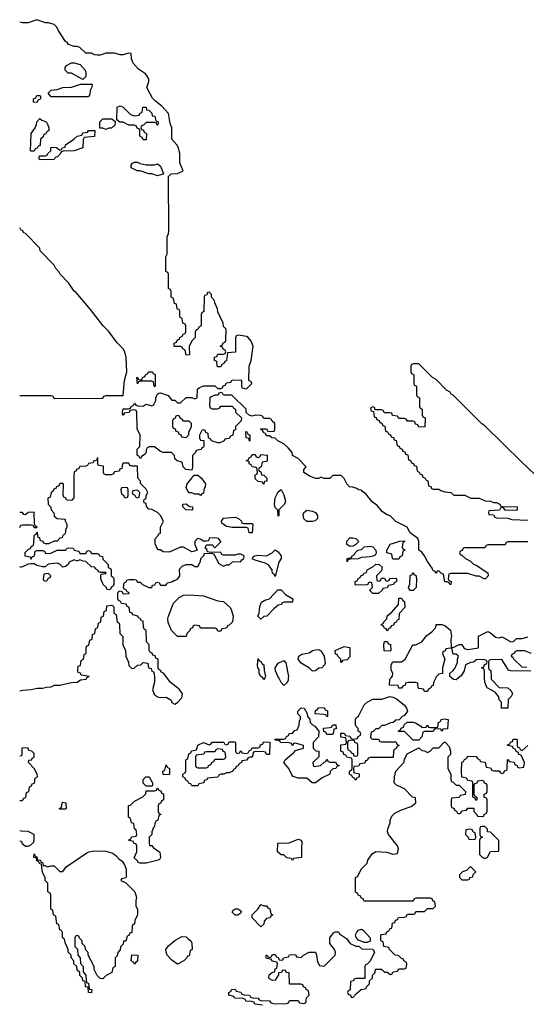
# Model space of a CAD drawing. Header units: inches. Extents: x 2808529 to 2951249, y 860290 to 1033701.
# Tile 31 of 153: x 2929990 to 2933518, y 947728 to 954582. Entities that reach past the tile are written whole.
import ezdxf

# ---------------------------------------------------------------- set-up
doc = ezdxf.new("R2010")
doc.units = ezdxf.units.IN
doc.header["$MEASUREMENT"] = 0
for name, color, linetype in [('C9924', 7, 'Continuous'), ('C9925', 7, 'Continuous'), ('C9934', 7, 'Continuous'), ('C9935', 7, 'Continuous')]:
    doc.layers.add(name, color=color, linetype=linetype)

msp = doc.modelspace()

# ---------------------------------------------------------------- linework, layer by layer
at = {"layer": 'C9924', "color": 6}
msp.add_line((2929990, 949908.7), (2930000, 949912), dxfattribs=at)
for points in [[(2930000, 949457.3), (2929990, 949454)], [(2929990, 949146), (2930000, 949146)], [(2930000, 948933.6), (2929990, 948934)], [(2929990, 948866), (2930000, 948862.7)]]:
    msp.add_lwpolyline(points, dxfattribs=at)
at = {"layer": 'C9925', "color": 6}
for p, q in [((2930000, 954562.1), (2929990, 954565.2)), ((2930000, 950771.7), (2929990, 950771.3))]:
    msp.add_line(p, q, dxfattribs=at)
for points in [[(2930000, 953117.3), (2929998, 953118), (2929990, 953134)], [(2929990, 951966), (2930000, 951966)], [(2930000, 951152), (2929990, 951152)], [(2929990, 951048), (2929998, 951062), (2930000, 951062.7)]]:
    msp.add_lwpolyline(points, dxfattribs=at)
at = {"layer": 'C9934', "color": 6}
for points in [[(2930000, 949912), (2930010, 949915.3), (2930070, 949918), (2930111.6, 949928.4), (2930150, 949928.7), (2930176.4, 949936.4), (2930210, 949938), (2930231.6, 949948.4), (2930270, 949948.7), (2930351.6, 949968.4), (2930390.9, 949969.1), (2930412.7, 949987.3), (2930454, 949990), (2930457.3, 950000)], [(2930928.2, 950000), (2930929.2, 949970), (2930916, 949916), (2930927.2, 949887.2), (2930950, 949869), (2930970, 949864), (2931010, 949865.2), (2931038, 949850), (2931044.7, 949844.7), (2931050, 949828), (2931070, 949818), (2931090, 949829), (2931118.5, 949861.5), (2931122.8, 949890), (2931100.9, 949920.9), (2931039.1, 949970), (2931016.1, 950000)], [(2931696.5, 950000), (2931690, 949988), (2931683.1, 950000)], [(2931860.2, 950000), (2931858.8, 949981.2), (2931850, 949966), (2931830, 949948), (2931810, 949968), (2931794, 950000)], [(2932887.7, 950000), (2932872.7, 949967.3), (2932870, 949946), (2932858, 949942), (2932854, 949930), (2932838, 949922), (2932830, 949906), (2932810, 949906), (2932802, 949922), (2932770, 949926), (2932766, 949930), (2932762, 949962), (2932747.3, 949967.3), (2932692.7, 949967.3), (2932678, 949962), (2932674, 949950), (2932658, 949942), (2932650, 949928), (2932630, 949928), (2932626, 949946), (2932566, 949950), (2932568, 949990), (2932576.5, 950000)], [(2933046.5, 950000), (2933030, 949986), (2933012, 949988), (2932997.8, 950000)], [(2933273.6, 950000), (2933274, 949990), (2933330, 949932), (2933390, 949931.3), (2933412, 949910), (2933422, 949890), (2933412, 949870), (2933392, 949850), (2933390, 949788), (2933346, 949790), (2933346, 949830), (2933330, 949846), (2933328, 949868), (2933300.4, 949900.4), (2933246, 949930), (2933240.4, 949940.4), (2933228.7, 949970), (2933228.1, 950000)], [(2931682, 947722), (2931628.4, 947728.4), (2931622, 947742), (2931607.3, 947747.3), (2931566, 947750), (2931562, 947762), (2931547.3, 947767.3), (2931486, 947770), (2931482, 947782), (2931446, 947790), (2931446, 947810), (2931462, 947818), (2931466, 947830), (2931490, 947832), (2931498, 947818), (2931530, 947812), (2931538, 947798), (2931552.7, 947792.7), (2931590, 947792), (2931598, 947778), (2931612.7, 947772.7), (2931651.1, 947771.1), (2931658, 947758), (2931670, 947754), (2931730, 947751.3), (2931738, 947738), (2931771.6, 947731.6), (2931847.3, 947732.7), (2931862, 947738), (2931870, 947754), (2931930, 947754), (2931938, 947738), (2931970, 947734), (2931982, 947738), (2931988.4, 947771.6), (2932006, 947790), (2932002, 947822), (2931986, 947830), (2931982, 947842), (2931966, 947850), (2931962, 947862), (2931947.3, 947867.3), (2931870, 947868), (2931866, 947946), (2931846, 947950), (2931842, 947962), (2931830, 947966), (2931818, 947962), (2931814, 947950), (2931792.7, 947947.3), (2931792.7, 947932.7), (2931770, 947895.3), (2931750, 947893.2), (2931730, 947904), (2931726, 947910), (2931726.8, 947933.2), (2931750, 947952), (2931766, 947954), (2931770, 947974), (2931782, 947978), (2931786, 948010), (2931782, 948022), (2931750, 948028), (2931742, 948042), (2931710, 948046), (2931706, 948050), (2931706, 948070), (2931714, 948070), (2931718, 948058), (2931730, 948054), (2931742, 948058), (2931750, 948074), (2931770, 948074), (2931778, 948058), (2931790, 948054), (2931798, 948038), (2931810, 948034), (2931822, 948038), (2931828.4, 948051.6), (2931862, 948058), (2931870, 948071.3), (2931910, 948074), (2931918, 948058), (2931950, 948054), (2931966, 948070), (2932006, 948090), (2932050, 948091.3), (2932058, 948070), (2932063.6, 948023.6), (2932078, 947998), (2932110, 947994), (2932188, 948070), (2932188.7, 948090), (2932182, 948110), (2932149.2, 948150), (2932149.3, 948190), (2932175.3, 948224.7), (2932190, 948232), (2932210, 948231), (2932218, 948218), (2932266.4, 948186.4), (2932291.1, 948151.1), (2932330, 948132), (2932351.6, 948131.6), (2932372.7, 948112.7), (2932450, 948112), (2932462, 948090), (2932430, 948028), (2932410, 948006), (2932398, 948002), (2932392.7, 947987.3), (2932392.7, 947907.3), (2932332.7, 947907.3), (2932318, 947902), (2932314, 947890), (2932294, 947886), (2932291.3, 947828.7), (2932278, 947822), (2932274, 947810), (2932278, 947798), (2932294, 947790), (2932298, 947778), (2932310, 947774), (2932336.4, 947803.6), (2932369.1, 947830.9), (2932402, 947838), (2932406, 947850), (2932426, 947870), (2932426, 947890), (2932446, 947910), (2932446, 947930), (2932466, 947950), (2932468.9, 947971.1), (2932510, 947972), (2932530, 947952), (2932551.6, 947951.6), (2932570, 947934), (2932582, 947938), (2932590, 947954), (2932622, 947958), (2932630, 947974), (2932670, 947974), (2932682, 947978), (2932686, 948010), (2932682, 948022), (2932666, 948030), (2932662, 948042), (2932650, 948046), (2932627.3, 948067.3), (2932606, 948070), (2932566, 948110), (2932562, 948122), (2932526, 948130), (2932522, 948162), (2932506, 948170), (2932506, 948210), (2932510, 948214), (2932542, 948218), (2932547.3, 948232.7), (2932562, 948238), (2932567.3, 948252.7), (2932582, 948258), (2932587.3, 948292.7), (2932602, 948298), (2932607.3, 948312.7), (2932622, 948318), (2932627.3, 948332.7), (2932670, 948334), (2932682, 948338), (2932690, 948354), (2932730, 948354), (2932742, 948358), (2932750, 948374), (2932810, 948374), (2932830, 948394), (2932870, 948394), (2932886, 948410), (2932882, 948442), (2932867.3, 948447.3), (2932862, 948462), (2932850, 948466), (2932750, 948466), (2932738, 948462), (2932730, 948446), (2932390, 948446), (2932382, 948462), (2932370, 948466), (2932362, 948482), (2932350, 948486), (2932342, 948502), (2932328.7, 948508.7), (2932328, 948570), (2932329.5, 948610.5), (2932342, 948618), (2932370, 948671.3), (2932409, 948711), (2932414, 948730), (2932444.8, 948775.2), (2932470, 948790.8), (2932546.8, 948786.8), (2932588, 948772), (2932622, 948778), (2932628, 948810), (2932622, 948830), (2932559.3, 948910), (2932552, 948930), (2932554.5, 948950), (2932569.5, 948990), (2932569.6, 949010.4), (2932582.4, 949037.6), (2932602.7, 949057.3), (2932650, 949082), (2932716.6, 949103.4), (2932748, 949130), (2932746, 949166), (2932726, 949170), (2932670, 949228), (2932613.2, 949253.2), (2932599, 949270), (2932599.5, 949310), (2932609.5, 949350.5), (2932665.2, 949410), (2932669.2, 949430.8), (2932689, 949471), (2932770, 949514), (2932790, 949494), (2932810, 949492), (2932830, 949481), (2932848, 949490), (2932870, 949512), (2932910, 949514), (2932947.3, 949552.7), (2932952.7, 949552.7), (2932982, 949522), (2932990.9, 949490.9), (2932990, 949466), (2932972.7, 949447.3), (2932971.3, 949370), (2932992, 949330), (2932992.7, 949292.7), (2932998, 949278), (2933010, 949274), (2933030, 949254), (2933050, 949254), (2933094, 949210), (2933091.6, 949188.4), (2933058, 949182), (2933050, 949168), (2932998, 949162), (2932994, 949150), (2932994, 949110), (2932998, 949098), (2933012.7, 949092.7), (2933018, 949078), (2933032.7, 949072.7), (2933038, 949058), (2933050, 949054), (2933062, 949058), (2933070, 949074), (2933102, 949078), (2933110, 949094), (2933150, 949094), (2933154, 949090), (2933154, 949070), (2933174, 949050), (2933178, 949038), (2933210, 949034), (2933222, 949038), (2933226, 949050), (2933242, 949058), (2933246, 949070), (2933246, 949150), (2933242, 949162), (2933226, 949170), (2933226, 949190), (2933242, 949198), (2933246, 949210), (2933246, 949250), (2933242, 949262), (2933227.3, 949267.3), (2933222, 949282), (2933210, 949286), (2933178, 949282), (2933172.7, 949267.3), (2933158, 949262), (2933154, 949250), (2933154, 949190), (2933158, 949178), (2933174, 949170), (2933174, 949150), (2933167.3, 949147.3), (2933162, 949162), (2933146, 949170), (2933146, 949270), (2933142, 949282), (2933110, 949286), (2933102, 949302), (2933068.4, 949308.4), (2933066, 949350), (2933070, 949414), (2933082, 949418), (2933087.3, 949432.7), (2933102, 949438), (2933110, 949454), (2933170, 949452), (2933178, 949438), (2933194, 949430), (2933198, 949418), (2933232.7, 949412.7), (2933238, 949378), (2933270, 949374), (2933278, 949358), (2933290, 949354), (2933330, 949354), (2933338, 949338), (2933350, 949334), (2933362, 949338), (2933367.3, 949352.7), (2933382, 949358), (2933386, 949370), (2933388, 949432), (2933394, 949430), (2933398, 949418), (2933432.7, 949412.7), (2933438, 949398), (2933454, 949390), (2933458, 949378), (2933470, 949374), (2933502, 949378), (2933506, 949410), (2933482, 949462), (2933467.3, 949467.3), (2933462, 949482), (2933450, 949486), (2933442, 949502), (2933426, 949510), (2933422, 949522), (2933388.4, 949528.4), (2933387.3, 949532.7), (2933402, 949538), (2933407.3, 949552.7), (2933422, 949558), (2933427.3, 949572.7), (2933450, 949574), (2933454, 949570), (2933454, 949530), (2933458, 949518), (2933470, 949514), (2933478, 949498), (2933490, 949494), (2933528, 949530)], [(2930000, 949146), (2930010, 949146), (2930018, 949162), (2930032.7, 949167.3), (2930038, 949202), (2930054, 949210), (2930058, 949242), (2930072.7, 949247.3), (2930078, 949262), (2930092.7, 949267.3), (2930098, 949302), (2930114, 949310), (2930112, 949330), (2930092, 949370), (2930052, 949410), (2930054, 949426), (2930074, 949430), (2930078, 949442), (2930091.6, 949448.4), (2930090, 949474), (2930074, 949490), (2930054, 949494), (2930050, 949511.3), (2930010, 949514), (2930006, 949510), (2930006, 949470), (2930002, 949458), (2930000, 949457.3)], [(2930000, 948862.7), (2930002, 948862), (2930006, 948850), (2930030, 948828), (2930050, 948828), (2930065.4, 948834.6), (2930086, 948854), (2930091.1, 948871.1), (2930092, 948910), (2930050, 948931.3), (2930000, 948933.6)]]:
    msp.add_lwpolyline(points, dxfattribs=at)
for points in [[(2932450, 949574), (2932490, 949574), (2932498, 949558), (2932510, 949554), (2932610, 949554), (2932618, 949538), (2932634, 949530), (2932618, 949522), (2932610, 949506), (2932598, 949502), (2932592.7, 949487.3), (2932590, 949446), (2932430, 949446), (2932418, 949442), (2932412.7, 949427.3), (2932398, 949422), (2932392.7, 949407.3), (2932358, 949402), (2932350, 949386), (2932318, 949382), (2932314, 949370), (2932318, 949338), (2932350, 949334), (2932354, 949330), (2932354, 949310), (2932338, 949302), (2932330, 949289), (2932322, 949302), (2932310, 949306), (2932302, 949322), (2932290, 949326), (2932287.3, 949332.7), (2932286, 949350), (2932302, 949358), (2932306, 949370), (2932306, 949430), (2932302, 949442), (2932267.3, 949447.3), (2932262, 949462), (2932247.3, 949467.3), (2932242, 949482), (2932226, 949490), (2932227.3, 949532.7), (2932262, 949538), (2932266, 949550), (2932262, 949582), (2932227.3, 949587.3), (2932226, 949614), (2932250, 949614), (2932258, 949598), (2932290, 949594), (2932298, 949578), (2932310, 949574), (2932342, 949578), (2932347.3, 949592.7), (2932362, 949598), (2932366, 949610), (2932362, 949622), (2932348, 949628), (2932347.3, 949647.3), (2932328.7, 949668.7), (2932328, 949710), (2932336.4, 949723.6), (2932350, 949734), (2932388.7, 949811.3), (2932410, 949832), (2932450, 949851.3), (2932511.6, 949851.6), (2932568.7, 949871.3), (2932590, 949866.8), (2932614, 949854), (2932670.7, 949810.7), (2932684.7, 949790), (2932690.8, 949769.2), (2932670, 949738), (2932654, 949730), (2932632.7, 949707.3), (2932610, 949706), (2932591.6, 949688.4), (2932572.7, 949687.3), (2932531.6, 949668.4), (2932512.7, 949667.3), (2932490, 949646), (2932470, 949646), (2932452.7, 949627.3), (2932438, 949622), (2932434, 949590), (2932438, 949578)], [(2932042, 949382), (2932086, 949390), (2932110, 949414), (2932122, 949418), (2932130, 949434), (2932138, 949418), (2932150, 949414), (2932190, 949414), (2932198, 949398), (2932214, 949390), (2932198, 949382), (2932191.6, 949368.4), (2932170, 949366), (2932152, 949348), (2932150, 949328.7), (2932096.9, 949303.1), (2932050, 949269), (2932026, 949270), (2931990, 949302), (2931930, 949302.7), (2931894, 949314), (2931884.7, 949324.7), (2931864, 949370), (2931828.7, 949410), (2931839, 949430), (2931900.4, 949479.6), (2931910, 949494), (2931966, 949510), (2931966, 949530), (2931910, 949546), (2931898, 949542), (2931890, 949528), (2931882, 949542), (2931867.3, 949547.3), (2931809.1, 949549.1), (2931806, 949550), (2931802, 949562), (2931770, 949566), (2931766, 949570), (2931770, 949574), (2931830, 949574), (2931842, 949578), (2931847.3, 949592.7), (2931862, 949598), (2931867.3, 949612.7), (2931890, 949614), (2931907.3, 949632.7), (2931922, 949638), (2931935.3, 949670), (2931938, 949702), (2931946, 949710), (2931946, 949730), (2931926, 949750), (2931927.3, 949767.3), (2931950, 949792), (2931971.3, 949790), (2931991.6, 949751.6), (2931994, 949730), (2932011.6, 949711.6), (2932012, 949690), (2932030, 949672), (2932044.7, 949664.7), (2932074, 949630), (2932071.6, 949588.4), (2932034, 949550), (2932034, 949510), (2932052.7, 949492.7), (2932074, 949490), (2932074, 949450), (2932032, 949410), (2932034, 949390)], [(2932130, 949728), (2932122, 949742), (2932110, 949746), (2932048.7, 949748.7), (2932050, 949774), (2932062, 949778), (2932070, 949792), (2932110, 949794), (2932118, 949778), (2932134, 949770), (2932134, 949730)], [(2932930, 949626), (2932922, 949642), (2932890, 949646), (2932878, 949642), (2932870, 949626), (2932810, 949626), (2932798, 949622), (2932791.6, 949588.4), (2932770, 949566), (2932730, 949566), (2932670, 949626), (2932630, 949626), (2932626, 949630), (2932642, 949638), (2932646, 949650), (2932662, 949658), (2932667.3, 949672.7), (2932688.7, 949691.3), (2932730, 949691.3), (2932746, 949686), (2932783.6, 949663.6), (2932790, 949654), (2932822, 949658), (2932830, 949674), (2932838, 949658), (2932850, 949654), (2932890, 949654), (2932902, 949658), (2932906, 949690), (2932922, 949698), (2932926, 949710), (2932950, 949714), (2932974, 949710), (2932970, 949646), (2932938, 949642)], [(2932130, 949606), (2932122, 949622), (2932107.3, 949627.3), (2932106, 949650), (2932150, 949654), (2932162, 949658), (2932170, 949674), (2932192.7, 949672.7), (2932194, 949646), (2932178, 949642), (2932174, 949610), (2932170, 949606)], [(2932310, 949566), (2932278, 949562), (2932274, 949550), (2932274, 949510), (2932278, 949498), (2932294, 949490), (2932298, 949478), (2932312.7, 949472.7), (2932318, 949458), (2932330, 949454), (2932342, 949458), (2932346, 949470), (2932346, 949530), (2932342, 949542), (2932327.3, 949547.3), (2932322, 949562)], [(2931710, 949466), (2931702, 949482), (2931690, 949486), (2931632.7, 949487.3), (2931618, 949482), (2931610, 949448), (2931592.7, 949447.3), (2931578, 949442), (2931570, 949428), (2931538, 949422), (2931534, 949410), (2931518, 949402), (2931510, 949386), (2931498, 949382), (2931494, 949370), (2931478, 949362), (2931474, 949350), (2931450, 949338), (2931430, 949338), (2931410.9, 949329.1), (2931390, 949328.7), (2931378, 949322), (2931370, 949309), (2931298, 949302), (2931294, 949290), (2931274, 949286), (2931272, 949270), (2931238, 949262), (2931230, 949248), (2931188.4, 949248.4), (2931182, 949262), (2931167.3, 949267.3), (2931162, 949282), (2931147.3, 949287.3), (2931142, 949302), (2931126, 949310), (2931126, 949330), (2931142, 949338), (2931146, 949350), (2931146, 949430), (2931162, 949438), (2931168.4, 949471.6), (2931182, 949478), (2931187.3, 949492.7), (2931222, 949498), (2931230, 949532), (2931270, 949550.8), (2931310, 949534), (2931322, 949538), (2931330, 949552), (2931411.3, 949551.3), (2931418, 949538), (2931430, 949534), (2931442, 949538), (2931450, 949554), (2931490, 949554), (2931494, 949550), (2931494, 949490), (2931498, 949478), (2931510, 949474), (2931522, 949478), (2931530, 949494), (2931538, 949478), (2931570, 949474), (2931582, 949478), (2931587.3, 949492.7), (2931602, 949498), (2931610, 949514), (2931650, 949514), (2931662, 949518), (2931667.3, 949532.7), (2931682, 949538), (2931690, 949554), (2931732.7, 949552.7), (2931730, 949466)], [(2931370, 949506), (2931358, 949502), (2931350, 949486), (2931290, 949486), (2931278, 949482), (2931271.6, 949468.4), (2931218, 949462), (2931214, 949450), (2931214, 949390), (2931218, 949378), (2931230, 949374), (2931290, 949374), (2931302, 949378), (2931306, 949390), (2931322, 949398), (2931330, 949414), (2931342, 949418), (2931350, 949434), (2931410, 949434), (2931422, 949438), (2931426, 949450), (2931422, 949482), (2931407.3, 949487.3), (2931402, 949502)], [(2931030, 949326), (2930988.4, 949328.4), (2930988, 949350), (2931002, 949358), (2931010, 949394), (2931018, 949378), (2931034, 949370), (2931034, 949330)], [(2930870, 949246), (2930850, 949266), (2930850, 949292), (2930868, 949310), (2930891.3, 949310), (2930914, 949270), (2930914, 949250), (2930910, 949246)], [(2930870, 948709.3), (2930826, 948710), (2930815.3, 948715.3), (2930810, 948726), (2930787.3, 948747.3), (2930806, 948790), (2930806, 948830), (2930802, 948842), (2930786, 948850), (2930782, 948862), (2930748, 948870), (2930762, 948878), (2930770, 948894), (2930802, 948898), (2930806, 948910), (2930802, 948942), (2930788.9, 948948.9), (2930786, 948986), (2930768, 948990), (2930762, 949022), (2930748, 949030), (2930748.9, 949108.9), (2930764, 949116), (2930790, 949142), (2930848.7, 949171.3), (2930868, 949192), (2930870, 949214), (2930930, 949214), (2930942, 949218), (2930950, 949234), (2930958, 949218), (2930972.7, 949212.7), (2930978, 949198), (2930991.6, 949191.6), (2930992, 949150), (2930978, 949142), (2930970, 949126), (2930958, 949122), (2930954, 949110), (2930954, 949070), (2930958, 949058), (2930972, 949050), (2930958, 949042), (2930952, 949010), (2930938, 949002), (2930932, 948988), (2930930, 948966), (2930922, 948958), (2930911, 948929), (2930910.6, 948909.4), (2930891.3, 948890), (2930891.6, 948851.6), (2930894, 948834), (2930910, 948832), (2930919.6, 948819.6), (2930966, 948786), (2930971.3, 948750), (2930964.7, 948735.3), (2930954, 948730)], [(2930270, 949086), (2930266, 949090), (2930282, 949098), (2930286, 949130), (2930290, 949134), (2930311.3, 949130), (2930314, 949090), (2930310, 949086)], [(2933130, 948946), (2933098, 948942), (2933094, 948910), (2933114, 948890), (2933118, 948878), (2933150, 948874), (2933162, 948878), (2933166, 948890), (2933162, 948922), (2933150, 948926), (2933142, 948942)], [(2933230, 948966), (2933210, 948966), (2933198, 948962), (2933194, 948950), (2933194, 948910), (2933198, 948898), (2933214, 948890), (2933198, 948882), (2933192.7, 948867.3), (2933192, 948770), (2933210, 948752), (2933230, 948742), (2933248.4, 948751.6), (2933269.1, 948790.9), (2933326, 948794), (2933328, 948868), (2933270, 948926), (2933248.7, 948928.7), (2933247.3, 948947.3)], [(2931890, 948728.7), (2931882, 948742), (2931850, 948748), (2931830, 948768), (2931810, 948768.7), (2931786, 948790), (2931788, 948850), (2931867.3, 948852.7), (2931930, 948876), (2931951.3, 948870), (2931958, 948850), (2931952, 948830), (2931952, 948750), (2931898, 948742)], [(2930570, 947906), (2930550, 947908), (2930529.1, 947929.1), (2930508.7, 947970), (2930508, 947990), (2930468, 948070), (2930467.3, 948087.3), (2930448.4, 948108.4), (2930446, 948130), (2930426, 948150), (2930426, 948170), (2930407.3, 948187.3), (2930402, 948202), (2930390, 948206), (2930378, 948202), (2930374, 948190), (2930374, 948130), (2930392, 948112), (2930394, 948070), (2930411.6, 948051.6), (2930412.7, 948012.7), (2930431.1, 947991.1), (2930432.7, 947952.7), (2930451.1, 947931.1), (2930452.7, 947892.7), (2930458, 947878), (2930470, 947874), (2930474, 947834), (2930492, 947830), (2930490, 947808), (2930469.1, 947809.1), (2930466, 947846), (2930448.7, 947850), (2930446, 947886), (2930428.7, 947890), (2930428, 947910), (2930409.1, 947929.1), (2930408, 947948), (2930390, 947966), (2930388, 947990), (2930368, 948010), (2930368, 948030), (2930348, 948050), (2930348, 948070), (2930328.7, 948090), (2930328, 948110), (2930308, 948150), (2930302, 948182), (2930288, 948190), (2930287.3, 948227.3), (2930282, 948242), (2930270, 948246), (2930262, 948282), (2930248.4, 948288.4), (2930242, 948342), (2930226, 948350), (2930222, 948382), (2930206, 948390), (2930206, 948490), (2930202, 948502), (2930186, 948510), (2930186, 948570), (2930168.4, 948588.4), (2930167.3, 948607.3), (2930148.4, 948648.4), (2930142, 948702), (2930130, 948706), (2930122, 948722), (2930110, 948726), (2930106, 948746), (2930088, 948750), (2930090, 948774), (2930098, 948758), (2930110, 948754), (2930114, 948734), (2930134, 948730), (2930138, 948718), (2930150, 948714), (2930154, 948694), (2930166, 948694), (2930183.6, 948683.6), (2930209.1, 948690.9), (2930230, 948691), (2930270, 948651), (2930290, 948651), (2930314.5, 948685.5), (2930458.6, 948781.4), (2930471.4, 948788.6), (2930510, 948795.8), (2930590, 948794.4), (2930638.8, 948778.8), (2930662, 948762), (2930679.6, 948739.6), (2930703.6, 948723.6), (2930719.6, 948699.6), (2930731.3, 948668.7), (2930732.7, 948612.7), (2930730, 948608), (2930698, 948602), (2930694, 948590), (2930730, 948572), (2930791, 948510), (2930804.7, 948470), (2930798, 948450), (2930798, 948410), (2930811, 948390), (2930811.1, 948351.1), (2930791.3, 948310), (2930790, 948286), (2930778, 948282), (2930774, 948270), (2930771.6, 948228.4), (2930758, 948222), (2930750, 948206), (2930738, 948202), (2930730, 948168), (2930714, 948166), (2930710, 948146), (2930692.7, 948127.3), (2930690, 948106), (2930672.7, 948087.3), (2930670, 948066), (2930654, 948050), (2930654, 947990), (2930638, 947982), (2930632, 947950), (2930591.3, 947928.7)], [(2933130, 948686), (2933101, 948659), (2933074, 948650), (2933054, 948630), (2933054, 948610), (2933070, 948594), (2933110, 948594), (2933122, 948598), (2933126, 948610), (2933146, 948614), (2933148.4, 948631.6), (2933166, 948650)], [(2931490, 948348), (2931470, 948368), (2931476.4, 948383.6), (2931490, 948391.3), (2931510, 948391), (2931523.6, 948383.6), (2931534, 948370), (2931523.6, 948356.4), (2931510, 948348)], [(2931690, 948414), (2931710, 948414), (2931718, 948398), (2931731.3, 948391.3), (2931738, 948358), (2931752, 948350), (2931738, 948342), (2931734, 948330), (2931710, 948326), (2931692.7, 948307.3), (2931690, 948286), (2931670, 948268), (2931608.7, 948330), (2931608, 948350), (2931649.1, 948390.9), (2931670, 948422)], [(2931090, 948008), (2931050, 948034), (2931017.2, 948070), (2931009.2, 948090), (2931009, 948110), (2931025.6, 948134.4), (2931070, 948171.3), (2931120.4, 948199.6), (2931150, 948198), (2931162.8, 948182.8), (2931182, 948170), (2931190, 948154), (2931191.6, 948108.4), (2931178, 948102), (2931170, 948066), (2931158, 948062), (2931154, 948050), (2931134, 948030)], [(2932390, 948158), (2932350, 948174), (2932332.7, 948192.7), (2932329.3, 948210), (2932337.2, 948230), (2932350, 948242.8), (2932370, 948251), (2932382.8, 948242.8), (2932432, 948190), (2932430, 948166), (2932410, 948158)], [(2930790, 948006), (2930782, 948022), (2930766, 948030), (2930770, 948072), (2930812, 948070), (2930811.6, 948028.4), (2930798, 948022)]]:
    msp.add_lwpolyline(points, close=True, dxfattribs=at)
at = {"layer": 'C9935', "color": 6}
for points in [[(2933530, 950946), (2933390, 950946), (2933378, 950942), (2933370, 950926), (2933250, 950926), (2933238, 950922), (2933230, 950906), (2933090, 950906), (2933078, 950902), (2933072.7, 950887.3), (2933058, 950882), (2933054, 950870), (2933058, 950858), (2933072.7, 950852.7), (2933094, 950830), (2933130, 950812), (2933151.1, 950791.1), (2933170, 950784.7), (2933250, 950731.3), (2933252, 950710), (2933234, 950690), (2933226, 950690), (2933190, 950708), (2933168.9, 950708.9), (2933110, 950726), (2932990, 950726), (2932978, 950722), (2932974, 950690), (2932978, 950678), (2932994, 950670), (2932992, 950650), (2932986, 950650), (2932982, 950662), (2932968, 950668), (2932950, 950668.7), (2932942, 950722), (2932927.3, 950727.3), (2932910, 950746), (2932898, 950742), (2932890, 950726), (2932882, 950742), (2932870, 950746), (2932863.1, 950763.1), (2932829.4, 950809.4), (2932810, 950848.7), (2932790, 950874), (2932769.1, 950889.1), (2932769.1, 950949.1), (2932762, 950970), (2932708.9, 951008.9), (2932688, 951050), (2932610, 951088.7), (2932570, 951128.7), (2932550, 951134), (2932516.5, 951156.5), (2932480.2, 951200.2), (2932445.6, 951225.6), (2932400.2, 951280.2), (2932376.4, 951296.4), (2932370, 951306), (2932350, 951308), (2932339, 951319), (2932310, 951328.7), (2932288, 951330), (2932268, 951350), (2932248.9, 951388.9), (2932230, 951408), (2932171.6, 951408.4), (2932150, 951388.7), (2932110, 951388.7), (2932090, 951398), (2932071.1, 951388.9), (2932050, 951388.7), (2932006, 951406), (2931969.1, 951429.1), (2931968, 951450), (2931986, 951470), (2931930, 951528), (2931888.9, 951548.9), (2931888, 951570), (2931860.4, 951600.4), (2931828.9, 951628.9), (2931788, 951650), (2931770, 951668), (2931746, 951670), (2931730, 951686), (2931710, 951686), (2931702, 951702), (2931690, 951706), (2931682, 951722), (2931668.4, 951728.4), (2931670, 951734), (2931710, 951734), (2931718, 951718), (2931730, 951714), (2931762, 951718), (2931766, 951730), (2931766, 951770), (2931747.3, 951787.3), (2931742, 951802), (2931730, 951806), (2931690, 951806), (2931682, 951822), (2931670, 951826), (2931630, 951828), (2931610, 951822), (2931588.4, 951828.4), (2931568.4, 951848.4), (2931568, 951870), (2931467.3, 951967.3), (2931410, 951968), (2931402, 951982), (2931390, 951986), (2931378, 951982), (2931371.6, 951968.4), (2931350, 951968), (2931323.6, 951956.4), (2931314, 951950), (2931312.7, 951892.7), (2931318, 951878), (2931330, 951874), (2931370, 951874), (2931382, 951878), (2931390, 951892), (2931471.6, 951891.6), (2931478, 951878), (2931494, 951870), (2931494, 951850), (2931534, 951810), (2931531.6, 951788.4), (2931494, 951750), (2931492.7, 951727.3), (2931478, 951722), (2931474, 951690), (2931458, 951682), (2931450, 951666), (2931418, 951662), (2931414, 951650), (2931383.6, 951636.4), (2931370, 951635.3), (2931326, 951650), (2931322, 951662), (2931306, 951670), (2931302, 951702), (2931287.3, 951707.3), (2931282, 951722), (2931270, 951726), (2931258, 951722), (2931242, 951690), (2931242, 951670), (2931250, 951654), (2931272.7, 951652.7), (2931272.7, 951612.7), (2931270, 951606), (2931258, 951602), (2931254, 951590), (2931218, 951582), (2931214, 951570), (2931192.7, 951547.3), (2931194, 951470), (2931190, 951446), (2931146, 951450), (2931128, 951470), (2931122, 951502), (2931086, 951510), (2931070, 951526), (2931068, 951548), (2931048, 951568), (2930990, 951568), (2930970, 951575.3), (2930928.4, 951608.4), (2930892, 951608), (2930878, 951602), (2930872, 951588), (2930872, 951572), (2930863.6, 951556.4), (2930838, 951542), (2930834, 951530), (2930828, 951528), (2930822, 951542), (2930808, 951550), (2930808.4, 951591.6), (2930826, 951610), (2930828, 951690), (2930807.3, 951732.7), (2930806, 951850), (2930802, 951862), (2930790, 951866), (2930758, 951862), (2930752.7, 951847.3), (2930718, 951842), (2930714, 951830), (2930708.7, 951828.7), (2930706, 951850), (2930710, 951872), (2930747.3, 951872.7), (2930762, 951878), (2930766, 951890), (2930782, 951898), (2930790, 951912), (2930798, 951898), (2930812.7, 951892.7), (2930850, 951892), (2930870, 951904.7), (2930910, 951894), (2930922, 951898), (2930938, 951930), (2930938, 951950), (2930947.3, 951972.7), (2930958, 951982), (2930970, 951984.7), (2931024.7, 951964.7), (2931050, 951934), (2931070, 951934), (2931090, 951914), (2931110, 951914), (2931148.4, 951951.6), (2931190, 951952), (2931210, 951942), (2931226, 951950), (2931228, 952010), (2931240.4, 952019.6), (2931270, 952032), (2931350, 952034), (2931370, 952014), (2931390, 952014), (2931402, 952018), (2931407.3, 952032.7), (2931422, 952038), (2931430, 952054), (2931462, 952058), (2931466, 952070), (2931471.6, 952071.6), (2931530, 952074), (2931534, 952070), (2931534, 952030), (2931538, 952018), (2931570, 952012), (2931606, 952050), (2931602, 952062), (2931586, 952070), (2931589, 952170), (2931602.7, 952210), (2931615.3, 952310), (2931603.2, 952343.2), (2931582, 952370), (2931570, 952377.2), (2931514, 952386), (2931498, 952382), (2931492.7, 952367.3), (2931492.7, 952267.3), (2931438, 952262), (2931430, 952206), (2931418, 952202), (2931414, 952190), (2931398, 952182), (2931390, 952166), (2931370, 952166), (2931366, 952170), (2931362, 952202), (2931346, 952210), (2931347.3, 952232.7), (2931362, 952238), (2931370, 952254), (2931410, 952254), (2931422, 952258), (2931426, 952270), (2931422, 952282), (2931407.3, 952287.3), (2931402, 952302), (2931386, 952310), (2931402, 952318), (2931407.3, 952332.7), (2931422, 952338), (2931426, 952350), (2931427.3, 952427.3), (2931410, 952446), (2931408, 952470), (2931368.9, 952548.9), (2931368, 952570), (2931348, 952610), (2931347.3, 952627.3), (2931326, 952650), (2931326, 952670), (2931310, 952686), (2931298, 952682), (2931292.7, 952667.3), (2931278, 952662), (2931274, 952650), (2931272, 952550), (2931258, 952542), (2931254, 952530), (2931254, 952450), (2931238, 952442), (2931230, 952426), (2931218, 952422), (2931212.7, 952407.3), (2931211, 952370), (2931191, 952349), (2931171.3, 952310), (2931172, 952248), (2931150, 952246), (2931142, 952282), (2931126, 952290), (2931122, 952302), (2931110, 952306), (2931070, 952306), (2931066, 952310), (2931066, 952330), (2931082, 952338), (2931090, 952354), (2931102, 952358), (2931106, 952370), (2931122, 952378), (2931130, 952394), (2931142, 952398), (2931146, 952410), (2931146, 952450), (2931142, 952462), (2931126, 952470), (2931122, 952502), (2931106, 952510), (2931106, 952550), (2931102, 952562), (2931086, 952570), (2931082, 952602), (2931067.3, 952607.3), (2931062, 952642), (2931046, 952650), (2931046, 952690), (2931042, 952702), (2931026, 952710), (2931026, 952810), (2931022, 952822), (2931008.7, 952828.7), (2931008.7, 952930), (2931018, 952950), (2931018, 953070), (2931027.3, 953092.7), (2931028, 953110), (2931026, 953490), (2931046, 953510), (2931090, 953511.3), (2931128, 953530), (2931105.6, 953585.6), (2931105.2, 953650), (2931096, 953690), (2931085.2, 953710), (2931049, 953750), (2931049.2, 953830), (2931038.6, 953858.6), (2931026, 953930), (2930980.1, 953980.1), (2930935.5, 954015.5), (2930916, 954036), (2930900.9, 954060.9), (2930875.3, 954110), (2930888.9, 954151.1), (2930889, 954170), (2930879, 954190), (2930865.6, 954205.6), (2930818, 954238), (2930780.2, 954280.2), (2930769.1, 954309.1), (2930766, 954346), (2930748, 954348), (2930710, 954337.2), (2930690, 954337.2), (2930650, 954349.3), (2930590.7, 954349.3), (2930550, 954335.3), (2930530, 954335.3), (2930510, 954338), (2930490, 954348.7), (2930450, 954349.2), (2930410, 954388.7), (2930390, 954395.3), (2930370, 954395.3), (2930329.6, 954409.6), (2930322, 954422), (2930309.2, 954430), (2930257.2, 954510), (2930249, 954530), (2930230, 954549), (2930190, 954559), (2930170, 954559), (2930110, 954582), (2930050, 954559), (2930010, 954559), (2930000, 954562.1)], [(2930000, 951966), (2930210, 951966), (2930222, 951962), (2930230, 951946), (2930570, 951948), (2930578, 951962), (2930590, 951966), (2930710, 951966), (2930721, 952070), (2930736, 952130), (2930730.6, 952230.6), (2930722.8, 952270), (2930710.7, 952290.7), (2930670, 952331.3), (2930610.6, 952410.6), (2930571.3, 952450), (2930483.5, 952563.5), (2930382.8, 952682.8), (2930370, 952692), (2930330.8, 952750.8), (2930272, 952810), (2930265.4, 952825.4), (2930242, 952850), (2930230, 952872), (2930132, 952972), (2930131, 952991), (2930030, 953094), (2930018, 953098), (2930010, 953114), (2930000, 953117.3)], [(2933709, 951290), (2933484.1, 951504.1), (2933230, 951755.3), (2933209.2, 951769.2), (2933010, 951968), (2932995.3, 951975.3), (2932988.4, 951988.4), (2932963.1, 952003.1), (2932890, 952078), (2932866, 952090), (2932770, 952186), (2932730, 952186), (2932718, 952182), (2932714, 952170), (2932714, 952130), (2932718, 952118), (2932734, 952110), (2932734, 952050), (2932738, 952038), (2932754, 952030), (2932754, 951970), (2932758, 951958), (2932774, 951950), (2932774, 951890), (2932778, 951878), (2932794, 951870), (2932794, 951830), (2932798, 951818), (2932814, 951810), (2932812.7, 951747.3), (2932770, 951746), (2932762, 951762), (2932747.3, 951767.3), (2932742, 951782), (2932730, 951786), (2932690, 951786), (2932682, 951802), (2932670, 951806), (2932630, 951806), (2932622, 951822), (2932587.3, 951827.3), (2932582, 951842), (2932570, 951846), (2932530, 951846), (2932522, 951862), (2932510, 951866), (2932466, 951866), (2932462, 951882), (2932450, 951886), (2932438, 951882), (2932434, 951870), (2932438, 951858), (2932454, 951854), (2932458, 951818), (2932472.7, 951812.7), (2932478, 951798), (2932492.7, 951792.7), (2932498, 951778), (2932512.7, 951772.7), (2932518, 951758), (2932532.7, 951752.7), (2932538, 951718), (2932552.7, 951712.7), (2932558, 951698), (2932572.7, 951692.7), (2932578, 951678), (2932592.7, 951672.7), (2932598, 951658), (2932612.7, 951652.7), (2932618, 951618), (2932632.7, 951612.7), (2932638, 951598), (2932652.7, 951592.7), (2932658, 951578), (2932672.7, 951572.7), (2932678, 951558), (2932692.7, 951552.7), (2932698, 951518), (2932712.7, 951512.7), (2932718, 951498), (2932732.7, 951492.7), (2932738, 951478), (2932752.7, 951472.7), (2932758, 951438), (2932772.7, 951432.7), (2932778, 951418), (2932792.7, 951412.7), (2932798, 951398), (2932812.7, 951392.7), (2932818, 951378), (2932832.7, 951372.7), (2932838, 951338), (2932852.7, 951332.7), (2932858, 951318), (2932870, 951314), (2932910, 951314), (2932923.6, 951303.6), (2932950, 951294), (2932991.6, 951291.6), (2933012.7, 951272.7), (2933090, 951272), (2933131.6, 951251.6), (2933190, 951251.3), (2933231.6, 951231.6), (2933268.9, 951231.1), (2933290, 951222), (2933310, 951222), (2933334, 951210), (2933338, 951198), (2933350, 951194), (2933454, 951190), (2933454, 951170), (2933450, 951166), (2933370, 951168), (2933362, 951182), (2933350, 951186), (2933338, 951182), (2933331.6, 951168.4), (2933258, 951162), (2933254, 951150), (2933258, 951138), (2933290, 951134), (2933298, 951118), (2933310, 951114), (2933390, 951112), (2933416.4, 951103.6), (2933530, 951098)], [(2931016.1, 950000), (2930990, 950034), (2930978, 950038), (2930974, 950050), (2930958, 950058), (2930954, 950070), (2930954, 950130), (2930938, 950138), (2930932.7, 950152.7), (2930918, 950158), (2930912.7, 950172.7), (2930898, 950178), (2930892.7, 950192.7), (2930892, 950230), (2930874, 950250), (2930871.3, 950330), (2930858, 950338), (2930852.7, 950352.7), (2930850, 950394), (2930838, 950398), (2930830, 950414), (2930818, 950418), (2930814, 950430), (2930778, 950438), (2930774, 950450), (2930758, 950458), (2930751.6, 950491.6), (2930738, 950498), (2930732.7, 950512.7), (2930698, 950518), (2930692.7, 950532.7), (2930678, 950538), (2930674, 950550), (2930674, 950590), (2930678, 950602), (2930690, 950606), (2930702, 950602), (2930710, 950586), (2930752.7, 950587.3), (2930750, 950594), (2930738, 950598), (2930732.7, 950612.7), (2930718, 950618), (2930714, 950630), (2930718, 950662), (2930730, 950666), (2930738, 950682), (2930750, 950686), (2930790, 950686), (2930802, 950682), (2930810, 950666), (2930830, 950666), (2930846, 950650), (2930890, 950628), (2930910, 950628), (2930914, 950646), (2930931.6, 950648.4), (2930938, 950662), (2930950, 950666), (2930962, 950662), (2930970, 950646), (2931010, 950646), (2931018, 950662), (2931050, 950668), (2931062, 950678), (2931070, 950678), (2931091.3, 950690), (2931104.7, 950710), (2931103.6, 950756.4), (2931122, 950778), (2931150, 950789.2), (2931189.2, 950789.2), (2931210, 950775.3), (2931230, 950775.3), (2931250.4, 950809.6), (2931251, 950830), (2931274, 950854), (2931274, 950866), (2931327.3, 950867.3), (2931342, 950862), (2931376.4, 950796.4), (2931410, 950778), (2931430, 950786), (2931450, 950786), (2931472.7, 950807.3), (2931530, 950809.2), (2931538, 950822), (2931552, 950830), (2931554, 950850), (2931530, 950862), (2931510, 950862), (2931490, 950854), (2931410, 950854), (2931398, 950858), (2931390, 950872), (2931310, 950874), (2931298, 950878), (2931292.7, 950892.7), (2931282, 950902), (2931290, 950926), (2931330, 950926), (2931350, 950906), (2931390, 950946), (2931392, 950950), (2931374, 950970), (2931350, 950974), (2931310, 950972), (2931306, 950954), (2931290, 950952), (2931270, 950952), (2931246.4, 950966.4), (2931228.7, 950970), (2931208.9, 950948.9), (2931208.9, 950928.9), (2931226, 950890), (2931200.4, 950879.6), (2931190, 950878), (2931130, 950910.8), (2931109.5, 950910.5), (2931030, 950876), (2930990, 950878), (2930970, 950891.3), (2930952, 950892), (2930932.7, 950932.7), (2930932.7, 950967.3), (2930954, 950990), (2930958, 951002), (2930971.6, 951008.4), (2930971.3, 951050), (2930992, 951090), (2930970.6, 951130.6), (2930950, 951152), (2930910, 951172), (2930890, 951174), (2930872.7, 951192.7), (2930870, 951214), (2930858, 951218), (2930854, 951230), (2930858, 951242), (2930871.3, 951248.7), (2930872, 951270), (2930882, 951290), (2930870, 951314), (2930832, 951352), (2930831.3, 951370), (2930812, 951390), (2930810, 951474), (2930770, 951474), (2930758, 951478), (2930750, 951494), (2930710, 951494), (2930706, 951490), (2930702, 951458), (2930687.3, 951452.7), (2930682, 951438), (2930650, 951434), (2930642, 951418), (2930630, 951414), (2930590, 951414), (2930578, 951418), (2930574, 951430), (2930572.7, 951472.7), (2930538, 951478), (2930534, 951490), (2930534, 951530), (2930530, 951532), (2930526, 951514), (2930506, 951510), (2930502, 951498), (2930470, 951492), (2930462, 951478), (2930450, 951474), (2930410, 951472), (2930402, 951458), (2930386, 951450), (2930382, 951438), (2930370, 951434), (2930366, 951410), (2930367.3, 951252.7), (2930350, 951234), (2930318, 951238), (2930310, 951254), (2930298, 951258), (2930292.7, 951272.7), (2930294, 951350), (2930290, 951354), (2930270, 951354), (2930262, 951338), (2930246, 951330), (2930242, 951318), (2930227.3, 951312.7), (2930222, 951298), (2930208.4, 951291.6), (2930202, 951258), (2930186, 951250), (2930188, 951210), (2930208, 951188), (2930209.1, 951169.1), (2930228, 951150), (2930230, 951126), (2930250, 951108.7), (2930306, 951106), (2930306, 951094), (2930318, 951070), (2930318, 951050), (2930308, 951028), (2930308, 951012), (2930302, 950998), (2930290, 950994), (2930286, 950974), (2930270, 950972), (2930250, 950952), (2930230, 950951.3), (2930190, 950934), (2930170, 950934), (2930158, 950938), (2930154, 950950), (2930134, 950954), (2930130, 950974), (2930118, 950978), (2930114, 951010), (2930110, 951014), (2930102, 950998), (2930088.4, 950991.6), (2930087.3, 950932.7), (2930082, 950918), (2930070, 950914), (2930062, 950898), (2930050, 950894), (2930026, 950870), (2930026, 950850), (2930062, 950842), (2930070, 950826), (2930078, 950842), (2930094, 950850), (2930098, 950882), (2930110, 950886), (2930150, 950886), (2930162, 950882), (2930170, 950866), (2930207.3, 950867.3), (2930251.6, 950888.4), (2930311.6, 950888.4), (2930318, 950902), (2930330, 950906), (2930362, 950902), (2930368.7, 950888.7), (2930402, 950882), (2930410, 950866), (2930450, 950866), (2930458, 950882), (2930470, 950886), (2930482, 950882), (2930490, 950866), (2930530, 950866), (2930542, 950862), (2930546, 950850), (2930566, 950846), (2930570, 950826), (2930606, 950790), (2930607.3, 950767.3), (2930622, 950762), (2930626, 950750), (2930626, 950710), (2930642, 950702), (2930646, 950690), (2930646, 950650), (2930642, 950638), (2930626, 950630), (2930622, 950618), (2930610, 950614), (2930598, 950618), (2930594, 950630), (2930572, 950650), (2930554, 950690), (2930554, 950710), (2930558, 950722), (2930590, 950726), (2930592.7, 950732.7), (2930552.7, 950732.7), (2930538, 950738), (2930534, 950750), (2930518, 950758), (2930514, 950770), (2930490, 950774), (2930451.3, 950811.3), (2930432.7, 950812.7), (2930410, 950822), (2930390, 950812), (2930370, 950822), (2930335.3, 950804.7), (2930328.7, 950790), (2930310, 950776), (2930290, 950771.3), (2930270.6, 950790.6), (2930250, 950798), (2930188.4, 950791.6), (2930167.3, 950772.7), (2930150, 950772), (2930110, 950782), (2930090, 950794), (2930070, 950794), (2930050, 950792), (2930010, 950772), (2930000, 950771.7)], [(2930000, 951062.7), (2930010, 951066), (2930070, 951066), (2930082, 951062), (2930090, 951046), (2930110, 951046), (2930112, 951050), (2930098, 951058), (2930094, 951070), (2930090, 951154), (2930050, 951152), (2930030, 951134), (2930018, 951138), (2930010, 951152), (2930000, 951152)], [(2930457.3, 950000), (2930458, 950002), (2930474, 950010), (2930418, 950018), (2930412.7, 950032.7), (2930398, 950038), (2930394, 950050), (2930398, 950082), (2930412.7, 950087.3), (2930418, 950122), (2930434, 950130), (2930438, 950162), (2930454, 950170), (2930454, 950210), (2930458, 950222), (2930472.7, 950227.3), (2930478, 950262), (2930494, 950270), (2930498, 950302), (2930514, 950310), (2930518, 950342), (2930534, 950350), (2930538, 950382), (2930554, 950390), (2930558, 950422), (2930574, 950430), (2930578, 950462), (2930594, 950470), (2930598, 950502), (2930630, 950506), (2930642, 950502), (2930646, 950490), (2930646, 950450), (2930662, 950442), (2930668.4, 950388.4), (2930682, 950382), (2930686, 950370), (2930688, 950310), (2930707.3, 950287.3), (2930708.9, 950228.9), (2930728, 950190), (2930728.7, 950150), (2930748, 950110), (2930750, 950086), (2930770, 950066), (2930787.3, 950067.3), (2930810, 950088), (2930834, 950090), (2930850, 950106), (2930882, 950102), (2930888, 950070), (2930906, 950066), (2930910, 950046), (2930922, 950042), (2930927.3, 950027.3), (2930928.2, 950000)], [(2932576.5, 950000), (2932587.3, 950012.7), (2932588, 950030), (2932576.4, 950056.4), (2932578, 950090), (2932588.9, 950111.1), (2932650, 950111), (2932675.3, 950130), (2932728.9, 950231.1), (2932750, 950231), (2932790, 950251), (2932825.6, 950294.4), (2932860.2, 950319.8), (2932888.7, 950350), (2932890, 950371.3), (2932930, 950372), (2932950, 950364.7), (2932990, 950332), (2932998, 950290), (2932992, 950270), (2932994, 950214), (2933010, 950212), (2933050, 950232), (2933070, 950232), (2933084.7, 950204.7), (2933110, 950198), (2933186, 950210), (2933186, 950290), (2933250, 950322), (2933270, 950314), (2933303.5, 950283.5), (2933330, 950278), (2933350, 950284.7), (2933410, 950252), (2933430, 950254), (2933450, 950274), (2933490, 950274), (2933530, 950284.7)], [(2932997.8, 950000), (2932986, 950010), (2932986, 950030), (2933010, 950052), (2933022, 950070), (2933038, 950110), (2933038, 950130), (2933046, 950150), (2933030, 950166), (2933010, 950166), (2933006, 950170), (2933002, 950202), (2932990, 950206), (2932958, 950202), (2932952.7, 950187.3), (2932938, 950182), (2932934, 950170), (2932952, 950130), (2932934, 950070), (2932934, 950030), (2932910, 950026), (2932891.6, 950008.4), (2932887.7, 950000)], [(2933551.1, 950168.9), (2933507.3, 950187.3), (2933452.7, 950187.3), (2933438, 950182), (2933434, 950170), (2933418, 950162), (2933414, 950150), (2933424.7, 950144.7), (2933431.3, 950130), (2933490, 950074), (2933522, 950078)], [(2931683.1, 950000), (2931682, 950002), (2931668.7, 950010), (2931658, 950030), (2931658, 950058), (2931648, 950070), (2931646, 950090), (2931650, 950134), (2931658, 950118), (2931670, 950114), (2931678, 950098), (2931691.3, 950090), (2931691.6, 950051.6), (2931702, 950010), (2931696.5, 950000)], [(2931794, 950000), (2931790, 950008), (2931772.7, 950050), (2931769.3, 950070), (2931790, 950102.8), (2931830, 950122), (2931844.7, 950104.7), (2931861, 950010), (2931860.2, 950000)], [(2933228.1, 950000), (2933227.3, 950047.3), (2933222, 950062), (2933206, 950070), (2933222, 950078), (2933227.3, 950092.7), (2933242, 950098), (2933246, 950110), (2933242, 950122), (2933230, 950126), (2933172.7, 950127.3), (2933151.6, 950108.4), (2933130, 950108), (2933094, 950090), (2933084.7, 950050), (2933064.7, 950015.3), (2933046.5, 950000)], [(2933550, 950046), (2933410, 950048.7), (2933394.6, 950054.6), (2933347.3, 950127.3), (2933270, 950126), (2933258, 950122), (2933254, 950110), (2933254, 950070), (2933258, 950058), (2933271.6, 950051.6), (2933273.6, 950000)]]:
    msp.add_lwpolyline(points, dxfattribs=at)
for points in [[(2930430, 954166), (2930350, 954208.7), (2930328, 954210), (2930306, 954230), (2930306, 954250), (2930316.4, 954263.6), (2930350, 954282.8), (2930370, 954282.8), (2930411.3, 954270), (2930446, 954230), (2930450.6, 954210.6), (2930450, 954186)], [(2930210, 954046), (2930188, 954070), (2930208.9, 954091.1), (2930250, 954096), (2930290, 954110.7), (2930350, 954111.3), (2930412.7, 954132.7), (2930490, 954134), (2930494, 954130), (2930492, 954112), (2930482, 954090), (2930479.6, 954060.4), (2930470, 954046)], [(2930110, 954006), (2930087.3, 954007.3), (2930086, 954030), (2930102, 954038), (2930110, 954054), (2930130, 954054), (2930134, 954050), (2930134, 954030), (2930118, 954022)], [(2930790, 953912), (2930822, 953918), (2930826, 953930), (2930842, 953938), (2930847.3, 953972.7), (2930870, 953974), (2930874, 953954), (2930890, 953952), (2930910, 953932), (2930912.7, 953912.7), (2930930.7, 953910.7), (2930938, 953878), (2930954, 953870), (2930952.7, 953847.3), (2930947.3, 953847.3), (2930942, 953862), (2930930, 953866), (2930870, 953866), (2930852.7, 953847.3), (2930838, 953842), (2930834, 953830), (2930838, 953818), (2930852.7, 953812.7), (2930858, 953798), (2930874, 953790), (2930870, 953746), (2930850, 953746), (2930842, 953762), (2930826, 953770), (2930826, 953810), (2930822, 953822), (2930807.3, 953827.3), (2930802, 953842), (2930787.3, 953847.3), (2930750, 953848), (2930710, 953868), (2930688.4, 953868.4), (2930666, 953886), (2930670, 953972), (2930690, 953982), (2930710, 953972), (2930762, 953922)], [(2930070, 953666), (2930066, 953670), (2930069, 953790), (2930098, 953830), (2930107.3, 953852.7), (2930108.4, 953871.6), (2930130, 953894), (2930143.6, 953883.6), (2930170, 953874), (2930182, 953862), (2930194, 953830), (2930194, 953810), (2930178, 953802), (2930172.7, 953787.3), (2930158, 953782), (2930152.7, 953767.3), (2930134, 953750), (2930132.7, 953707.3), (2930118, 953702), (2930112.7, 953687.3), (2930098, 953682), (2930090, 953666)], [(2930590, 953818), (2930570, 953828), (2930548, 953828), (2930549, 953870), (2930570, 953892), (2930632, 953892), (2930654, 953874), (2930654, 953870), (2930651.6, 953848.4), (2930630, 953828), (2930610, 953828)], [(2930132.7, 953607.3), (2930126, 953610), (2930126, 953630), (2930130, 953634), (2930170, 953634), (2930182, 953638), (2930186, 953650), (2930206, 953670), (2930206, 953690), (2930210, 953694), (2930247.3, 953692.7), (2930270, 953674), (2930282, 953678), (2930286, 953690), (2930306, 953694), (2930309, 953711), (2930368, 953750), (2930390, 953772), (2930422, 953778), (2930430, 953794), (2930462, 953798), (2930468.9, 953811.1), (2930514, 953810), (2930510, 953768), (2930438, 953762), (2930432.7, 953747.3), (2930430, 953689), (2930370, 953669), (2930292.7, 953667.3), (2930278, 953662), (2930274, 953650), (2930252.7, 953627.3), (2930238, 953622), (2930230, 953608)], [(2930870, 953571), (2930928.7, 953571.3), (2930950, 953578), (2930970, 953562), (2930992, 953510), (2930990, 953506), (2930950, 953495.3), (2930910, 953508.7), (2930888.9, 953508.9), (2930830, 953528.7), (2930808.9, 953528.9), (2930766, 953550), (2930766, 953570), (2930776.4, 953583.6), (2930790, 953591), (2930810, 953591), (2930830, 953581)], [(2930930, 952026), (2930926, 952030), (2930922, 952062), (2930910, 952066), (2930830, 952066), (2930818, 952062), (2930810, 952046), (2930806, 952090), (2930810, 952094), (2930818, 952078), (2930830, 952074), (2930842, 952078), (2930846, 952090), (2930862, 952098), (2930866, 952110), (2930882, 952118), (2930886, 952130), (2930914, 952130), (2930918, 952118), (2930930, 952114), (2930932.7, 952107.3), (2930934, 952030)], [(2931090, 951826), (2931078, 951822), (2931072.7, 951807.3), (2931058, 951802), (2931054, 951790), (2931054, 951750), (2931058, 951738), (2931072.7, 951732.7), (2931078, 951718), (2931092.7, 951712.7), (2931098, 951698), (2931112.7, 951692.7), (2931118, 951678), (2931150, 951674), (2931167.3, 951692.7), (2931168.4, 951711.6), (2931186, 951750), (2931186, 951770), (2931170, 951786), (2931130, 951786), (2931122, 951802), (2931107.3, 951807.3), (2931102, 951822)], [(2931590, 951648), (2931586, 951666), (2931568, 951670), (2931566, 951714), (2931572.7, 951712.7), (2931578, 951698), (2931594, 951690), (2931594, 951650)], [(2931690, 951349), (2931682, 951362), (2931650, 951366), (2931630, 951386), (2931630, 951414), (2931642, 951418), (2931646, 951430), (2931642, 951462), (2931628, 951468), (2931610, 951468.7), (2931602, 951482), (2931588.7, 951490), (2931587.3, 951507.3), (2931568, 951510), (2931582, 951518), (2931590, 951534), (2931602, 951538), (2931610, 951554), (2931630, 951554), (2931638, 951538), (2931650, 951534), (2931662, 951538), (2931670, 951554), (2931714, 951550), (2931714, 951510), (2931710, 951506), (2931678, 951502), (2931672, 951470), (2931658, 951462), (2931654, 951450), (2931658, 951438), (2931670, 951434), (2931674, 951414), (2931690, 951412), (2931712, 951390), (2931712, 951370), (2931694, 951366)], [(2931250, 951268.7), (2931238, 951278), (2931210, 951278), (2931190, 951288), (2931170, 951288.7), (2931160.2, 951300.2), (2931150, 951326), (2931155.3, 951350), (2931188.7, 951390), (2931195.3, 951404.7), (2931208, 951412), (2931230, 951411.3), (2931253.7, 951393.7), (2931284.7, 951350), (2931282, 951330), (2931271.6, 951308.4), (2931270, 951286), (2931258, 951282)], [(2930730, 951326), (2930698, 951322), (2930694, 951310), (2930698, 951278), (2930712.7, 951272.7), (2930718, 951258), (2930730, 951254), (2930742, 951258), (2930746, 951270), (2930746, 951310), (2930742, 951322)], [(2930810, 951306), (2930778, 951302), (2930774, 951290), (2930778, 951278), (2930792.7, 951272.7), (2930798, 951258), (2930810, 951254), (2930822, 951258), (2930826, 951290)], [(2931790, 951126), (2931787.3, 951167.3), (2931770, 951186), (2931764, 951210), (2931770, 951254), (2931790, 951294), (2931810, 951311.3), (2931830, 951274), (2931842, 951230), (2931834, 951210), (2931794, 951170), (2931794, 951130)], [(2931190, 951168), (2931146, 951170), (2931126, 951190), (2931126, 951210), (2931150, 951212), (2931172.7, 951192.7), (2931194, 951190), (2931194, 951170)], [(2931990, 951089), (2931970, 951108), (2931963.7, 951136.3), (2931969.4, 951150.6), (2931990, 951166.8), (2932030, 951161), (2932050.7, 951150.7), (2932064.7, 951130), (2932064.7, 951110), (2932046.8, 951093.2), (2932030, 951089.2)], [(2931550, 951074), (2931610, 951074), (2931614, 951070), (2931610, 951008.7), (2931588.7, 951008.7), (2931582, 951042), (2931570, 951046), (2931470, 951046), (2931430, 951054), (2931398, 951078), (2931395.3, 951090), (2931410, 951110.7), (2931490, 951118), (2931514, 951110), (2931534, 951090), (2931538, 951078)], [(2932290, 950915.3), (2932269.5, 950929.5), (2932269.3, 950950.7), (2932290, 950974.8), (2932310, 950976), (2932330, 950971), (2932352, 950950), (2932330, 950928), (2932310, 950918)], [(2932590, 950826), (2932586, 950830), (2932582, 950862), (2932546, 950870), (2932548, 950890), (2932569.1, 950930.9), (2932616.4, 950943.6), (2932632.7, 950952.7), (2932670, 950954), (2932670, 950946), (2932658, 950942), (2932654, 950910), (2932658, 950898), (2932670, 950894), (2932671.6, 950888.4), (2932658, 950882), (2932654, 950850), (2932638, 950842), (2932630, 950826)], [(2931770, 950706), (2931762, 950722), (2931750, 950726), (2931748.7, 950750), (2931725.2, 950785.2), (2931699.5, 950799.5), (2931630, 950819), (2931609.3, 950829.3), (2931616.4, 950843.6), (2931626, 950850), (2931650, 950854.8), (2931710, 950850.7), (2931748, 950870), (2931770, 950890.8), (2931790, 950878), (2931811, 950850), (2931810.8, 950830), (2931794.4, 950805.6)], [(2932270, 950808), (2932270, 950832), (2932302, 950838), (2932306, 950850), (2932322, 950858), (2932326, 950870), (2932346, 950890), (2932370, 950894), (2932388, 950912), (2932430, 950916), (2932448.9, 950911.1), (2932471.3, 950890), (2932471.6, 950868.4), (2932464.7, 950855.3), (2932450, 950848), (2932430, 950842), (2932370, 950838), (2932348.4, 950828.4), (2932290, 950826), (2932278, 950822)], [(2932490, 950674), (2932502, 950678), (2932510, 950694), (2932530, 950694), (2932538, 950678), (2932550, 950674), (2932562, 950678), (2932570, 950692), (2932610, 950694), (2932614, 950690), (2932614, 950670), (2932598, 950662), (2932594, 950650), (2932558, 950642), (2932550, 950626), (2932518, 950622), (2932514, 950610), (2932490, 950588), (2932448.4, 950588.4), (2932428.4, 950608.4), (2932428.4, 950611.6), (2932446, 950630), (2932442, 950662), (2932430, 950666), (2932418, 950662), (2932414, 950650), (2932407.3, 950647.3), (2932330, 950646), (2932326, 950650), (2932326, 950670), (2932342, 950678), (2932346, 950690), (2932362, 950698), (2932366, 950710), (2932382, 950718), (2932386, 950730), (2932406, 950734), (2932408.9, 950751.1), (2932450, 950772), (2932470, 950791.3), (2932494, 950790), (2932514, 950770), (2932510, 950746), (2932474, 950710), (2932478, 950678)], [(2930190, 950726), (2930158, 950722), (2930154, 950690), (2930158, 950678), (2930170, 950674), (2930182, 950678), (2930187.3, 950692.7), (2930202, 950698), (2930206, 950710)], [(2932707.3, 950607.3), (2932698, 950630), (2932707.3, 950652.7), (2932708.4, 950711.6), (2932722, 950718), (2932730, 950734), (2932738, 950718), (2932750, 950714), (2932754, 950690), (2932751, 950630), (2932730, 950608)], [(2931670, 950408.7), (2931649.2, 950430), (2931658, 950450), (2931662.7, 950497.3), (2931674, 950526), (2931698, 950542), (2931729, 950551), (2931787.3, 950612.7), (2931810, 950614), (2931840.7, 950580.7), (2931891.3, 950550), (2931890, 950528), (2931832.7, 950527.3), (2931818, 950522), (2931814, 950510), (2931790, 950506), (2931759.6, 950480.4), (2931710.9, 950429.1), (2931690, 950428)], [(2931370, 950326), (2931362, 950342), (2931350, 950346), (2931250, 950346), (2931242, 950362), (2931210, 950366), (2931198, 950362), (2931192.7, 950347.3), (2931178, 950342), (2931174, 950330), (2931154, 950310), (2931150, 950288), (2931088.9, 950288.9), (2931048, 950330), (2931024.7, 950384.7), (2931022.7, 950410), (2931026.6, 950430), (2931060.5, 950519.5), (2931101, 950559), (2931130, 950574.8), (2931170, 950579.1), (2931270.7, 950570.7), (2931370, 950536), (2931410, 950531.3), (2931456, 950490), (2931466, 950470), (2931476, 950430), (2931471.3, 950390), (2931450, 950366), (2931438, 950362), (2931430, 950346), (2931398, 950342), (2931390, 950326)], [(2932550, 950326), (2932542, 950342), (2932530, 950346), (2932522, 950362), (2932510, 950366), (2932508.4, 950371.6), (2932522, 950378), (2932526, 950390), (2932546, 950410), (2932548.9, 950431.1), (2932582, 950458), (2932628, 950510), (2932630, 950554), (2932650, 950554), (2932658, 950538), (2932671.1, 950531.1), (2932672, 950490), (2932632.7, 950447.3), (2932630, 950406), (2932618, 950402), (2932612.7, 950387.3), (2932598, 950382), (2932592.7, 950367.3), (2932578, 950362), (2932572.7, 950347.3), (2932558, 950342)], [(2932570, 950186), (2932527.3, 950187.3), (2932526, 950230), (2932530, 950254), (2932550, 950254), (2932558, 950238), (2932572.7, 950232.7), (2932574, 950190)], [(2932030, 950046), (2932008.4, 950068.4), (2931950, 950102), (2931929, 950130), (2931934, 950150), (2931954.8, 950165.2), (2932005.4, 950174.6), (2932030, 950190.4), (2932050, 950196.3), (2932070, 950197.3), (2932087.7, 950187.7), (2932111, 950150), (2932118, 950102), (2932114, 950090), (2932094, 950070), (2932072.7, 950067.3), (2932050, 950048)], [(2932230, 950106), (2932226, 950110), (2932226, 950130), (2932206, 950150), (2932202, 950162), (2932190, 950166), (2932186, 950190), (2932250, 950218), (2932290, 950212), (2932290, 950146), (2932270, 950126), (2932238, 950122)]]:
    msp.add_lwpolyline(points, close=True, dxfattribs=at)

doc.saveas('drawing.dxf')
